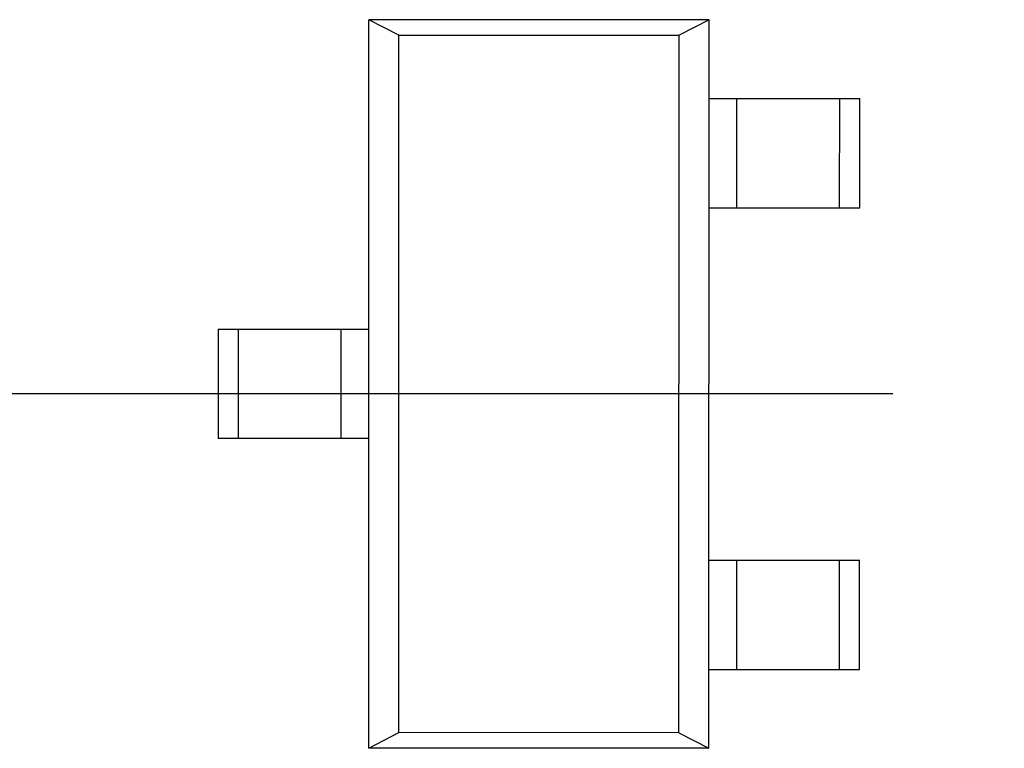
# Model space of a CAD drawing. Header units: millimetres. Extents: x 344 to 667, y 229 to 335.
# Tile 123 of 206: x 619.83 to 623.88, y 272.82 to 275.82. Entities that reach past the tile are written whole.
import ezdxf

# ---------------------------------------------------------------- set-up
doc = ezdxf.new("R2010")
doc.units = ezdxf.units.MM
doc.header["$LTSCALE"] = 0.5
doc.linetypes.add('CENTER', pattern=[50.8, 31.75, -6.35, 6.35, -6.35])
doc.layers.get('0').update_dxf_attribs({"linetype": 'CONTINUOUS'})

msp = doc.modelspace()

# ---------------------------------------------------------------- linework, layer by layer
at = {"linetype": 'Continuous'}
for p, q in [((621.2686, 272.822), (621.2688, 275.822)), ((622.6688, 275.8218), (621.2688, 275.822)), ((621.3922, 275.7576), (621.2688, 275.822)), ((622.6688, 275.8218), (622.5454, 275.7575)), ((622.6686, 272.8218), (622.6688, 275.8218)), ((621.392, 272.8863), (621.3922, 275.7576)), ((621.3922, 275.7576), (622.5454, 275.7575)), ((622.5452, 272.8862), (622.5454, 275.7575)), ((622.6688, 275.4968), (623.2888, 275.4968)), ((622.7828, 275.0468), (622.7829, 275.4968)), ((623.2051, 275.4968), (623.205, 275.0468)), ((623.2887, 275.0468), (623.2888, 275.4968)), ((622.6687, 275.0468), (623.2887, 275.0468)), ((620.6487, 274.547), (621.2687, 274.547)), ((620.6487, 274.547), (620.6487, 274.097)), ((620.7324, 274.097), (620.7324, 274.547)), ((621.1546, 274.547), (621.1546, 274.097)), ((621.2687, 274.097), (620.6487, 274.097)), ((622.6686, 273.5968), (623.2886, 273.5968)), ((622.7827, 273.1468), (622.7827, 273.5968)), ((623.2049, 273.5968), (623.2049, 273.1468)), ((623.2886, 273.1468), (623.2886, 273.5968)), ((622.6686, 273.1468), (623.2886, 273.1468)), ((621.2686, 272.822), (621.392, 272.8863)), ((622.5452, 272.8862), (621.392, 272.8863)), ((622.5452, 272.8862), (622.6686, 272.8218)), ((622.6686, 272.8218), (621.2686, 272.822))]:
    msp.add_line(p, q, dxfattribs=at)
at = {"color": 1, "linetype": 'CENTER'}
msp.add_line((531.3507, 274.2825), (654.121, 274.2825), dxfattribs=at)

doc.saveas('drawing.dxf')
